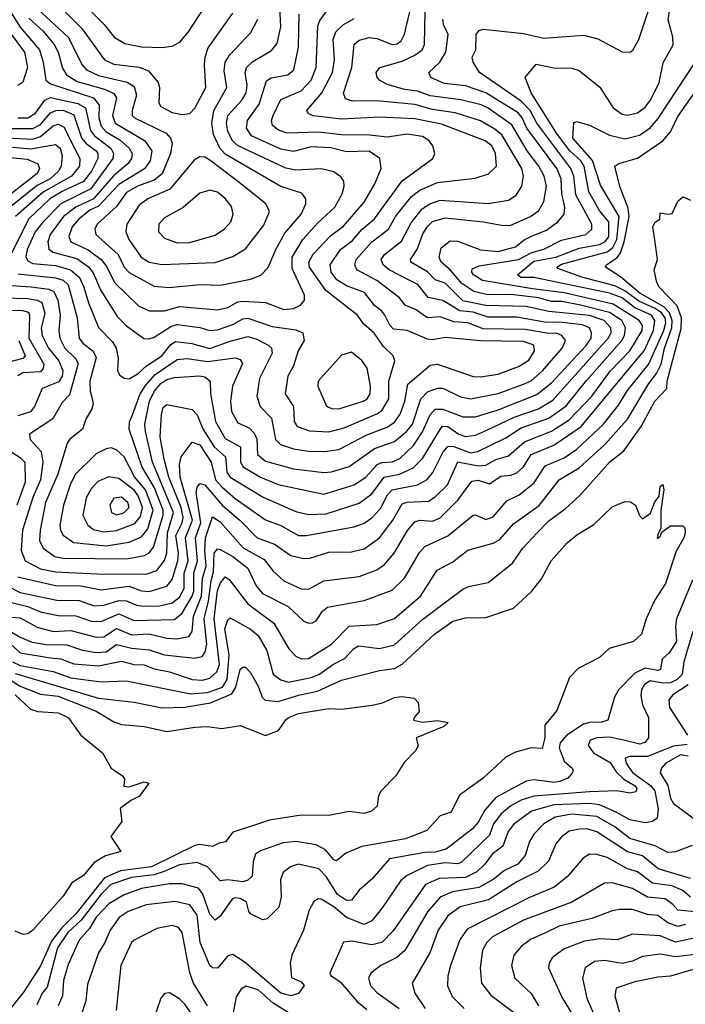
# Model space of a CAD drawing. Extents: x 1308313 to 1441400, y 959662 to 1036319.
# Tile 169 of 256: x 1326953 to 1329584, y 1005801 to 1009694. Entities that reach past the tile are written whole.
import ezdxf

# ---------------------------------------------------------------- set-up
doc = ezdxf.new("R2010")
doc.units = 0

msp = doc.modelspace()

# ---------------------------------------------------------------- linework, layer by layer
at = {"layer": '0CON10XD'}
for points in [[(1327565, 1007322.4), (1327595, 1007347.6), (1327635.2, 1007414.8), (1327640.8, 1007435), (1327641.3, 1007505), (1327655.6, 1007555), (1327647.3, 1007645), (1327669, 1007705), (1327650.5, 1007825), (1327653.8, 1007846.2), (1327665, 1007860.4), (1327685, 1007855.2), (1327755, 1007773), (1327823, 1007715), (1327891.8, 1007645), (1327960.2, 1007620.2), (1328025, 1007575.7), (1328075, 1007563), (1328100, 1007565), (1328175, 1007589), (1328265, 1007590.5), (1328315, 1007601.9), (1328375, 1007645.3), (1328427.9, 1007715), (1328465, 1007779.6), (1328485, 1007786), (1328569.5, 1007790.5), (1328595, 1007807.4), (1328643.4, 1007855), (1328685, 1007946.1), (1328765, 1007930.2), (1328795, 1007933), (1328835.4, 1007954.6), (1328885, 1007969), (1328947.9, 1008025), (1329055, 1008066.3), (1329125, 1008111.5), (1329214.1, 1008205), (1329288.3, 1008305), (1329364.5, 1008385), (1329413.2, 1008465), (1329414.3, 1008485), (1329401.3, 1008505), (1329299.2, 1008569.2), (1329105, 1008613.4), (1328979.9, 1008629.9), (1328781.9, 1008661.9), (1328746.8, 1008685), (1328740.3, 1008695), (1328741.2, 1008708.8), (1328769.3, 1008720.7), (1328925, 1008745.4), (1328977, 1008773), (1329025, 1008786), (1329095, 1008822.4), (1329191.5, 1008845), (1329214.1, 1008865), (1329215.2, 1008885), (1329151.5, 1009001.5), (1329143.6, 1009075), (1329131.6, 1009105), (1328997.7, 1009285), (1328971.5, 1009335), (1328935, 1009371), (1328771.2, 1009485), (1328745.5, 1009525), (1328742.1, 1009545), (1328756.1, 1009575), (1328757.3, 1009635), (1328769, 1009651), (1328785, 1009656.5), (1328945, 1009639.3), (1329025, 1009621.1), (1329182.6, 1009632.6), (1329238.5, 1009618.5), (1329335, 1009566.9), (1329364.4, 1009565.6), (1329377.2, 1009572.8), (1329400.5, 1009615), (1329500.8, 1009915)], [(1326945, 1007490.7), (1327095, 1007456.6), (1327195, 1007454.9), (1327275, 1007439.4), (1327385, 1007454.1), (1327435, 1007436.2), (1327465, 1007433.4), (1327535, 1007454), (1327555, 1007480), (1327577.6, 1007555), (1327580, 1007585), (1327570.6, 1007655), (1327595.7, 1007705), (1327599.7, 1007725), (1327591.4, 1007765), (1327542.8, 1007885), (1327523.9, 1007956.1), (1327507.9, 1008045), (1327512.8, 1008132.8), (1327520, 1008160), (1327535, 1008172.9), (1327635, 1008152.3), (1327655, 1008131.5), (1327676.7, 1008076.7), (1327721.8, 1008005), (1327766.3, 1007965), (1327771.5, 1007905), (1327785, 1007885.6), (1327915, 1007806.4), (1328045, 1007749.5), (1328095, 1007737.5), (1328165, 1007740.6), (1328295, 1007782.1), (1328345, 1007819.8), (1328394.3, 1007885), (1328453.7, 1007896.3), (1328508.4, 1007921.6), (1328545, 1007958.9), (1328622.8, 1008087.2), (1328645, 1008085.1), (1328688.4, 1008055), (1328715, 1008045.9), (1328755, 1008051.1), (1328802, 1008072), (1328907.6, 1008122.4), (1329004.1, 1008155), (1329060.5, 1008189.5), (1329278.9, 1008435), (1329290.7, 1008455), (1329290.4, 1008475), (1329263.7, 1008505), (1329206, 1008524), (1329045, 1008540.4), (1328955, 1008560.2), (1328795, 1008563.4), (1328705, 1008582.3), (1328635, 1008652.2), (1328595, 1008664.8), (1328565, 1008696.8), (1328499.2, 1008735), (1328497.8, 1008745), (1328525, 1008787.7), (1328545.4, 1008844.6), (1328563.5, 1008875), (1328584.9, 1008895.1), (1328635, 1008910.4), (1328785.7, 1008894.3), (1328865, 1008879.6), (1328895, 1008881.6), (1328972.5, 1008915), (1329005, 1008938.7), (1329024.8, 1008975.2), (1329034.8, 1009035), (1329026.3, 1009075), (1329005.2, 1009115), (1328959.2, 1009175), (1328897.8, 1009277.8), (1328805, 1009343.4), (1328776.7, 1009356.7), (1328696.4, 1009376.4), (1328575, 1009393), (1328525, 1009410.6), (1328475, 1009417.9), (1328405, 1009437.1), (1328375.6, 1009455), (1328365.4, 1009465.4), (1328362.5, 1009485), (1328376.1, 1009503.9), (1328465, 1009529.7), (1328515, 1009553.5), (1328543.5, 1009575), (1328552.6, 1009595), (1328557.1, 1009792.9)], [(1327188.8, 1009775), (1327286.5, 1009675), (1327326.9, 1009625), (1327369, 1009599), (1327435, 1009585.7), (1327515, 1009584.1)], [(1326881.8, 1008645), (1326998, 1008638), (1327068.2, 1008628.2), (1327088.4, 1008618.4), (1327103.6, 1008585), (1327112.7, 1008525), (1327107, 1008465), (1327111.4, 1008435), (1327131.2, 1008395), (1327173.7, 1008353.7), (1327183.5, 1008335), (1327149.6, 1008210.4), (1327120.2, 1008179.8), (1327084.1, 1008115.9), (1326991.1, 1008055), (1326994, 1008034), (1327037.2, 1007987.2), (1327044.5, 1007945), (1327035.5, 1007875), (1327005.4, 1007805), (1326963.9, 1007675), (1326958.7, 1007595), (1326974.9, 1007554.9), (1327035, 1007522.4), (1327095, 1007511.4), (1327285, 1007502.2), (1327457, 1007503), (1327495, 1007515.7), (1327525, 1007556.1), (1327534.2, 1007585.8), (1327536.9, 1007665), (1327561, 1007745), (1327477.7, 1007945), (1327450, 1008065), (1327448, 1008095), (1327466.6, 1008185), (1327485, 1008223.9), (1327511.2, 1008255), (1327535, 1008271.2), (1327565, 1008278.9), (1327665, 1008286), (1327685, 1008282.2), (1327706, 1008265), (1327706.7, 1008215), (1327727.2, 1008105), (1327765, 1008038.1), (1327825.1, 1008005.1), (1327825.2, 1007945), (1327836.4, 1007926.4), (1327905, 1007884.5), (1327975, 1007856.3), (1328155, 1007817.3), (1328275, 1007854.4), (1328321.4, 1007885), (1328365.9, 1007935), (1328385, 1007942.9), (1328425, 1007945.9), (1328455, 1007959.4), (1328510.2, 1008009.8), (1328545.7, 1008064.3), (1328575, 1008131.2), (1328595, 1008154.3), (1328625, 1008154.4), (1328705, 1008124.1), (1328755, 1008123), (1328845, 1008150.9), (1328997.8, 1008212.2), (1329055, 1008257.6), (1329192.3, 1008405), (1329212, 1008435), (1329213.3, 1008455), (1329205.9, 1008475.9), (1329177.6, 1008487.6), (1329085, 1008498.2), (1329035, 1008496.2), (1328918.1, 1008518.1), (1328805, 1008517.5), (1328745, 1008537.6), (1328692.2, 1008542.2), (1328625, 1008583.1), (1328567.1, 1008595), (1328526.5, 1008646.5), (1328487, 1008667), (1328413.6, 1008705), (1328390, 1008725), (1328381.6, 1008745), (1328395.1, 1008764.9), (1328461.6, 1008818.4), (1328499.8, 1008890.2), (1328543.8, 1008946.2), (1328574.1, 1008965.9), (1328615, 1008980.5), (1328805, 1008967.4), (1328885, 1008980.6), (1328915, 1009000.4), (1328938.2, 1009035), (1328944.3, 1009075), (1328937.7, 1009105), (1328858.2, 1009238.2), (1328831.4, 1009261.4), (1328775, 1009293.9), (1328675, 1009325.4), (1328585, 1009338.8), (1328515, 1009357.8), (1328365, 1009373.3), (1328269, 1009371), (1328240.2, 1009380.2), (1328233.2, 1009403.2), (1328265.9, 1009505), (1328275.3, 1009595), (1328295, 1009612.8), (1328335, 1009622.5), (1328365, 1009619.5), (1328425, 1009595.3), (1328445, 1009598.7), (1328460.4, 1009609.6), (1328474.1, 1009635.9), (1328494.8, 1009725)], [(1326905, 1007333.2), (1326955, 1007329.2), (1327022.4, 1007292.4), (1327085, 1007274.8), (1327155, 1007279), (1327255, 1007252.1), (1327285, 1007254.2), (1327335, 1007286.4), (1327395, 1007262.2), (1327465, 1007266.3), (1327535, 1007248.8), (1327574.1, 1007245.9), (1327621.2, 1007255), (1327635, 1007274.4), (1327640.4, 1007335), (1327672, 1007415), (1327675.3, 1007485), (1327689.4, 1007535), (1327684.6, 1007595), (1327688, 1007645), (1327715, 1007728.8), (1327745, 1007708.6), (1327835.8, 1007605.8), (1327919.7, 1007559.7), (1327955, 1007513.2), (1327997.3, 1007475), (1328065, 1007444.3), (1328095, 1007442.5), (1328155, 1007474.7), (1328295, 1007492.3), (1328365, 1007518.6), (1328395, 1007539.3), (1328433.8, 1007585), (1328486.1, 1007673.9), (1328515, 1007709.1), (1328534.3, 1007715.7), (1328585, 1007711), (1328615, 1007723.8), (1328685, 1007794.7), (1328740.8, 1007869.2), (1328765, 1007873.2), (1328810.6, 1007859.4), (1328855, 1007889.1), (1328895, 1007892.6), (1328917.8, 1007902.2), (1328944.6, 1007925.4), (1328975.3, 1007975), (1329065, 1008011.3), (1329172.7, 1008085), (1329391.6, 1008348.4), (1329421.2, 1008385), (1329458.7, 1008465), (1329463.6, 1008505), (1329450.7, 1008525), (1329385, 1008554.5), (1329335, 1008593.9), (1329285, 1008612.4), (1328985, 1008674.1), (1328934.2, 1008674.2), (1328921.3, 1008685), (1328985, 1008738.3), (1329072.4, 1008755), (1329165, 1008790.6), (1329245, 1008804.5), (1329266.1, 1008815), (1329281.2, 1008835), (1329282, 1008895), (1329246.5, 1008936.5), (1329202.6, 1009012.6), (1329184, 1009115), (1329171, 1009135), (1329128, 1009175), (1329075, 1009244.8), (1328974.3, 1009405), (1328950.8, 1009465), (1328995, 1009517.8), (1329065, 1009503.6), (1329135, 1009502.5), (1329165, 1009492.9), (1329246.8, 1009426.8), (1329299.1, 1009345), (1329335, 1009320.4), (1329356.2, 1009316.2), (1329395, 1009325.3), (1329425, 1009347.6), (1329446.9, 1009375), (1329480.5, 1009445), (1329496.6, 1009523.4), (1329535.8, 1009594.2), (1329534.2, 1009625), (1329517, 1009693), (1329522.5, 1009735)], [(1326915.9, 1009725), (1326955, 1009664.4), (1327031.5, 1009575), (1327046.1, 1009525), (1327056.6, 1009455), (1327075, 1009440.6), (1327245, 1009385.1), (1327267.3, 1009355), (1327265.1, 1009305), (1327275, 1009273), (1327295, 1009249.6), (1327348.9, 1009218.9), (1327386, 1009185), (1327397, 1009165), (1327394.4, 1009145), (1327381.3, 1009125), (1327323.3, 1009076.7), (1327245, 1008986), (1327175, 1008952.9), (1327126.3, 1008915), (1327073.8, 1008845), (1327063.5, 1008815), (1327067.4, 1008787.4), (1327084.4, 1008774.4), (1327178.9, 1008748.9), (1327225, 1008716.6), (1327242.8, 1008692.8), (1327273.2, 1008623.2), (1327339.5, 1008519.5), (1327375, 1008483.7), (1327443.9, 1008433.9), (1327465, 1008431.8), (1327485, 1008438.4), (1327549.7, 1008480.3), (1327575, 1008489), (1327665, 1008477), (1327705, 1008464.4), (1327735, 1008467.3), (1327795, 1008488.2), (1327835, 1008511.3), (1327855, 1008513.4), (1327950.7, 1008480.7), (1328045, 1008467.5), (1328072.2, 1008455), (1328076.9, 1008425), (1328053.8, 1008385), (1328035.3, 1008325), (1328012.2, 1008285), (1328002, 1008215), (1328034.7, 1008165), (1328038.4, 1008105), (1328049.6, 1008085), (1328098.3, 1008068.3), (1328175, 1008063.7)], [(1327025, 1009735.6), (1327144, 1009625), (1327200, 1009515), (1327216.4, 1009495), (1327265, 1009472.4), (1327377.2, 1009447.2), (1327405, 1009429.3), (1327415.2, 1009395), (1327397.1, 1009335), (1327397.1, 1009315), (1327406.2, 1009305), (1327531.5, 1009245), (1327549.4, 1009225), (1327556, 1009206), (1327549.6, 1009165), (1327515.6, 1009084.4), (1327485, 1009059.4), (1327418, 1009035), (1327375, 1009010.8), (1327335.1, 1008954.9), (1327259.2, 1008885), (1327250.3, 1008865), (1327253.7, 1008845), (1327341.7, 1008765), (1327365.7, 1008715), (1327385, 1008693.5), (1327485, 1008640.7), (1327545, 1008634.8)], [(1327133.3, 1009723.3), (1327198.7, 1009658.7), (1327288.7, 1009535), (1327325, 1009517.6), (1327425, 1009506.4), (1327461.7, 1009491.7), (1327500.3, 1009445), (1327505.3, 1009425), (1327503.4, 1009365), (1327510.9, 1009350.9), (1327555, 1009326.4), (1327595, 1009319.1)], [(1327465, 1008542.1), (1327525, 1008543), (1327585, 1008560), (1327735, 1008547), (1327775, 1008556.1), (1327815, 1008577.8), (1327835, 1008581), (1327925, 1008575.7), (1327997.3, 1008547.3), (1328035, 1008551.8), (1328063.3, 1008565), (1328078.5, 1008585), (1328078.4, 1008605), (1328030.1, 1008710.1), (1328029.5, 1008755), (1328072, 1008825), (1328130.4, 1008889.6), (1328198.1, 1008951.9), (1328227.1, 1009005), (1328235.4, 1009035), (1328233.6, 1009055), (1328222, 1009072), (1328195, 1009091.8), (1328144.3, 1009104.3), (1328045, 1009099.2), (1328005, 1009106), (1327816.9, 1009195), (1327794.4, 1009215), (1327775, 1009253.5), (1327770.7, 1009285), (1327775.6, 1009315), (1327830.7, 1009375), (1327847.9, 1009405), (1327852.4, 1009435), (1327843.9, 1009485), (1327849.7, 1009505), (1327875, 1009528.8), (1327948.4, 1009571.6), (1327970.7, 1009599.3), (1327984.8, 1009665), (1327980.8, 1009745)], [(1327515, 1009584.1), (1327555, 1009589.2), (1327585.5, 1009605), (1327620, 1009645), (1327684.1, 1009745)], [(1328157.2, 1007987.2), (1328215, 1007994.8), (1328325, 1008051.8), (1328405, 1008082.1), (1328435, 1008102), (1328456.5, 1008133.5), (1328475.7, 1008185), (1328487, 1008253), (1328575, 1008327.5), (1328605, 1008331.2), (1328745, 1008283.2), (1328775, 1008281.1), (1328845, 1008292.7), (1328925, 1008322.5), (1328965, 1008348.2), (1328987.6, 1008385), (1328985, 1008406.8), (1328945, 1008421.8), (1328774, 1008424), (1328635, 1008436.7), (1328585, 1008427.8), (1328565, 1008430.3), (1328485, 1008465.2), (1328430.6, 1008470.6), (1328415.7, 1008485.7), (1328396.1, 1008525), (1328385, 1008541.1), (1328355, 1008563.1), (1328316, 1008615), (1328245, 1008642), (1328206.8, 1008665), (1328184.4, 1008695), (1328180, 1008725), (1328221.4, 1008785), (1328268.7, 1008821.3), (1328305.8, 1008864.2), (1328355, 1008905.7), (1328465, 1009057.1), (1328586.5, 1009145), (1328594.6, 1009165), (1328586.2, 1009195), (1328571.5, 1009215), (1328545, 1009231.8), (1328485, 1009241.1), (1328405, 1009228.7), (1328325, 1009238.8), (1328235, 1009236.7), (1328135, 1009249.3), (1328010, 1009245), (1327976.3, 1009256.3), (1327952.2, 1009275), (1327948.9, 1009295), (1327955.5, 1009314.5), (1327985, 1009378.4), (1328065, 1009412.5), (1328105.2, 1009455), (1328124.4, 1009505), (1328131.3, 1009668.7), (1328139.4, 1009690.6), (1328164.7, 1009725)], [(1326845, 1007484.1), (1326955, 1007429.4), (1327099.4, 1007399.4), (1327187.9, 1007397.9), (1327247.1, 1007377.1), (1327285, 1007379.4), (1327345, 1007398.1), (1327375, 1007395.7), (1327415, 1007379.7), (1327445, 1007375.2), (1327505, 1007377), (1327555, 1007388.3), (1327585, 1007410.7), (1327603.5, 1007445), (1327602.7, 1007505), (1327618.5, 1007555), (1327608, 1007645), (1327636.3, 1007715), (1327587.7, 1007885), (1327584.2, 1007935), (1327591.8, 1007965), (1327635, 1008023.1), (1327665, 1008013), (1327710, 1007945), (1327727, 1007875), (1327753, 1007845), (1327805, 1007800.6), (1327925, 1007716.6), (1327985, 1007694.4), (1328054.8, 1007654.8), (1328085, 1007654), (1328275, 1007689), (1328315, 1007703.4), (1328345, 1007724.8), (1328379.4, 1007760.6), (1328407, 1007815), (1328425, 1007834.4), (1328524.8, 1007855.2), (1328564.3, 1007875.7), (1328586.5, 1007903.5), (1328627.2, 1007985), (1328645, 1008006.3), (1328665, 1008008.2), (1328735, 1007981.9), (1328763.6, 1007986.4), (1328875, 1008040.5), (1328935, 1008080.6), (1329045, 1008118.2), (1329113.2, 1008166.8), (1329195, 1008269.2), (1329333, 1008425), (1329343.3, 1008445), (1329347.6, 1008475), (1329332.6, 1008505), (1329285, 1008535.9), (1329165, 1008566.9), (1329095, 1008579.7), (1329055, 1008579.6), (1329005, 1008594.5), (1328895, 1008606.9), (1328805, 1008606.5), (1328748.6, 1008618.6), (1328700.3, 1008650.3), (1328655.1, 1008705.1), (1328618.6, 1008735), (1328610.9, 1008755), (1328618.4, 1008791.6), (1328655, 1008819.5), (1328685, 1008817.5), (1328775, 1008783.2), (1328845, 1008777.6), (1328912.7, 1008795), (1328946.7, 1008823.3), (1328973.7, 1008836.3), (1329035, 1008861.5), (1329080.3, 1008895), (1329105.3, 1008925), (1329107.4, 1008952.6), (1329095.7, 1009005), (1329093.8, 1009065), (1329076.3, 1009105), (1328957.7, 1009265), (1328939.7, 1009305), (1328923.5, 1009325), (1328795, 1009404.9), (1328715, 1009431.5), (1328631.5, 1009441.5), (1328578.2, 1009465), (1328570, 1009485), (1328613.8, 1009526.2), (1328636.8, 1009565), (1328646.5, 1009635), (1328628.1, 1009675), (1328625.9, 1009695)], [(1326945, 1008689.4), (1327095, 1008673.7), (1327125, 1008663.9), (1327143.8, 1008645), (1327179.4, 1008515), (1327188.2, 1008435), (1327202.4, 1008415), (1327242.8, 1008382.8), (1327255, 1008358), (1327230.4, 1008265), (1327231.2, 1008225), (1327238.6, 1008201.4), (1327243.4, 1008175), (1327238.5, 1008155), (1327214.6, 1008115), (1327201.1, 1008075), (1327151.2, 1008035), (1327140.4, 1008019.6), (1327103.1, 1007896.9), (1327054.8, 1007785), (1327033.2, 1007675), (1327031.6, 1007635), (1327045.3, 1007605), (1327091.1, 1007571.1), (1327125, 1007564.3), (1327375, 1007562.3), (1327446.4, 1007575), (1327465, 1007586.2), (1327481.4, 1007608.6), (1327519.6, 1007735), (1327520.5, 1007755), (1327484.2, 1007845), (1327437.3, 1007925), (1327385.9, 1008075), (1327386.4, 1008103.6), (1327398.8, 1008131.2), (1327428.6, 1008215), (1327451.1, 1008248.9), (1327488.9, 1008291.1), (1327575, 1008349.8), (1327615, 1008354.8), (1327695, 1008341.9), (1327805, 1008357.3), (1327825, 1008350), (1327833.2, 1008335), (1327794.3, 1008245), (1327786.5, 1008185), (1327790.2, 1008145), (1327815, 1008099.6), (1327859.7, 1008079.7), (1327879.4, 1008059.4), (1327890.2, 1008035), (1327893.5, 1007975), (1327925, 1007949), (1328035, 1007918), (1328155, 1007903.1), (1328185, 1007906), (1328255, 1007927.8), (1328355, 1007998.5), (1328435, 1008026), (1328483.1, 1008066.9), (1328505.7, 1008095), (1328538.3, 1008195), (1328565, 1008222.4), (1328605, 1008236.7), (1328625, 1008237.2), (1328695, 1008202), (1328735, 1008194.8), (1328844.4, 1008215.6), (1328945, 1008252.1), (1328975, 1008266.3), (1329020, 1008305), (1329097.5, 1008395), (1329110.8, 1008425), (1329096.4, 1008445), (1329075, 1008453.7), (1329045, 1008453.1), (1328950.9, 1008469.1), (1328785, 1008471.8), (1328725, 1008494.8), (1328669.7, 1008499.7), (1328615, 1008518.8), (1328565, 1008514.4), (1328518.1, 1008548.1), (1328477.3, 1008565), (1328453.8, 1008593.8), (1328365, 1008663.1), (1328285.9, 1008705), (1328277.9, 1008725), (1328282.9, 1008745), (1328344.8, 1008815), (1328410.2, 1008865), (1328439, 1008915), (1328502.3, 1008995), (1328535, 1009019), (1328605, 1009050), (1328752.9, 1009067.1), (1328806.2, 1009083.8), (1328837.7, 1009115), (1328834.3, 1009165), (1328818.8, 1009195), (1328793.1, 1009215), (1328620.9, 1009280.9), (1328515, 1009301.2), (1328375, 1009307.7), (1328225, 1009300.3), (1328113.5, 1009313.5), (1328092.6, 1009322.6), (1328088.5, 1009335), (1328146.7, 1009405), (1328189.7, 1009485), (1328197.8, 1009535), (1328192.2, 1009615), (1328202, 1009645), (1328232.9, 1009675), (1328275, 1009697.6)], [(1326989.3, 1009699.3), (1327045, 1009647.5), (1327089.4, 1009595), (1327105.2, 1009565), (1327121.9, 1009501.9), (1327137.6, 1009475), (1327179.4, 1009449.4), (1327288.3, 1009418.3), (1327325, 1009401.8), (1327335.9, 1009385), (1327320.2, 1009315), (1327330, 1009285), (1327445.6, 1009215.6), (1327475.6, 1009175), (1327468.8, 1009135), (1327446.5, 1009103.5), (1327345, 1009042.2), (1327265, 1008956.9), (1327230.7, 1008940.7), (1327186.3, 1008905), (1327160.9, 1008875), (1327147, 1008837), (1327155, 1008815.4), (1327224.1, 1008784.1), (1327274.3, 1008745), (1327297.1, 1008717.1), (1327328.1, 1008655), (1327422.8, 1008562.8), (1327465, 1008542.1)], [(1327545, 1008634.8), (1327665, 1008647), (1327746, 1008644), (1327865, 1008667.9), (1327906.1, 1008683.9), (1327935, 1008714.4), (1327964.9, 1008785.1), (1328000.9, 1008849.1), (1328065.2, 1008925), (1328084, 1008965), (1328084.6, 1008985), (1328067.8, 1009007.8), (1327985, 1009034.3), (1327765, 1009161.6), (1327744.5, 1009185), (1327719.3, 1009239.3), (1327711.8, 1009285), (1327719.7, 1009335), (1327771.4, 1009425), (1327761.7, 1009491.7), (1327765.7, 1009525), (1327783.2, 1009555), (1327866.9, 1009643.1), (1327894.3, 1009695)], [(1327595, 1009319.1), (1327625, 1009322.9), (1327645, 1009343.5), (1327688.8, 1009425), (1327683, 1009515), (1327685.7, 1009545), (1327698.3, 1009581.7), (1327795, 1009719.5)], [(1328175, 1008063.7), (1328235, 1008080), (1328365, 1008134.8), (1328385, 1008148.4), (1328412.3, 1008195), (1328412.3, 1008265), (1328435.3, 1008345), (1328429.1, 1008365), (1328391.1, 1008401.1), (1328353.8, 1008453.8), (1328311.5, 1008491.5), (1328287.8, 1008525), (1328163.6, 1008623.6), (1328098.8, 1008715), (1328096, 1008735), (1328113, 1008767), (1328181.2, 1008838.8), (1328232.9, 1008877.1), (1328315, 1008971.8), (1328356.8, 1009045), (1328381.6, 1009105), (1328376.9, 1009145), (1328335, 1009173.8), (1328245, 1009171.1), (1328183, 1009187), (1328105, 1009191.2), (1328035, 1009172.7), (1327985, 1009182), (1327868.6, 1009235), (1327849.8, 1009265), (1327853.9, 1009295), (1327899.9, 1009360.1), (1327928.2, 1009451.8), (1327946.6, 1009463.4), (1328012.9, 1009475), (1328037.1, 1009495), (1328055.5, 1009585), (1328057.7, 1009715)], [(1326915, 1009641.9), (1326971.2, 1009565), (1326983.6, 1009505), (1326965, 1009446.5), (1326945, 1009433.7)], [(1326895, 1007287.7), (1326955, 1007252.3), (1327002.5, 1007232.5), (1327065, 1007222.1), (1327135, 1007223.2), (1327201.1, 1007201.1), (1327255, 1007192.2), (1327294.6, 1007195), (1327335, 1007223.9), (1327395, 1007208.7), (1327465, 1007202.3), (1327525, 1007183.3), (1327645, 1007169), (1327673.6, 1007176.4), (1327685.7, 1007194.3), (1327692.4, 1007225), (1327681.6, 1007325), (1327699.2, 1007395), (1327710.2, 1007475), (1327719.2, 1007510.8), (1327721.5, 1007585), (1327735, 1007602.4), (1327745, 1007599.2), (1327795, 1007571.4), (1327855.1, 1007525.1), (1327888.2, 1007455), (1327913.3, 1007425), (1328013.8, 1007373.8), (1328075.9, 1007315.9), (1328095, 1007307.9), (1328110.8, 1007309.2), (1328125, 1007316.9), (1328149.3, 1007355), (1328169.2, 1007370.8), (1328315, 1007397.6), (1328425, 1007438.2), (1328474.1, 1007485.9), (1328533, 1007587), (1328555, 1007610.7), (1328645, 1007653.3), (1328745, 1007735.3), (1328755, 1007736.1), (1328795, 1007717.5), (1328825, 1007728.1), (1328878.3, 1007791.7), (1328927.1, 1007815), (1328987.1, 1007862.9), (1329029.5, 1007930.5), (1329105, 1007961.7), (1329155, 1007996.1), (1329261, 1008095), (1329319.7, 1008170.3), (1329354, 1008226), (1329439, 1008331), (1329499.7, 1008465), (1329507, 1008495), (1329504, 1008515), (1329490, 1008535), (1329465, 1008552.4), (1329400.8, 1008580.8), (1329345, 1008622.1), (1329305, 1008641.2), (1329175, 1008675.1), (1329079.7, 1008709.7), (1329076.2, 1008715), (1329095, 1008727.3), (1329275, 1008775.7), (1329297.4, 1008792.6), (1329313.2, 1008825), (1329322.4, 1008915), (1329249.2, 1009039.2), (1329216.8, 1009136.8), (1329140, 1009225), (1329143.5, 1009286.5), (1329155, 1009290.6), (1329205, 1009276.4), (1329285, 1009237.4), (1329345, 1009223), (1329402.6, 1009237.4), (1329445, 1009265.7), (1329477, 1009303), (1329629.1, 1009535)], [(1326855, 1007283.1), (1326955, 1007190.4), (1327075, 1007170.8), (1327115, 1007167), (1327166.8, 1007146.8), (1327265, 1007139.9), (1327355, 1007157.6), (1327404.1, 1007144.1), (1327445, 1007143.2), (1327485, 1007126.8), (1327545.4, 1007115.4), (1327635, 1007085.9), (1327675, 1007083.1), (1327705, 1007090.7), (1327732.2, 1007115), (1327742.6, 1007145), (1327721.1, 1007325), (1327735, 1007436.8), (1327745, 1007464.8), (1327765, 1007490.5), (1327781.1, 1007481.1), (1327854.3, 1007385), (1327957.7, 1007307.7), (1328016.9, 1007206.9), (1328045, 1007177.1), (1328067.1, 1007167.1), (1328095, 1007168.2), (1328186, 1007225), (1328255, 1007295.6), (1328365, 1007302.7), (1328435, 1007325.9), (1328537.3, 1007415), (1328603.1, 1007516.9), (1328665, 1007550), (1328725, 1007596.2), (1328825, 1007623.8), (1328851, 1007639), (1328905, 1007701.2), (1329006.3, 1007773.7), (1329085.8, 1007875), (1329165, 1007921.9), (1329266.1, 1008013.9), (1329355, 1008114.7), (1329440.6, 1008255), (1329470.9, 1008295), (1329488.2, 1008331.8), (1329502.4, 1008395), (1329531, 1008475), (1329532, 1008505), (1329522, 1008535), (1329499, 1008559), (1329405, 1008611.8), (1329327.6, 1008677.6), (1329268.5, 1008715), (1329272.5, 1008725), (1329315, 1008753.7), (1329327.8, 1008772.2), (1329343.1, 1008815), (1329362.5, 1008915), (1329358.2, 1008948.2), (1329325, 1009034.2), (1329305.5, 1009114.5), (1329321.2, 1009125), (1329395, 1009146.5), (1329495.9, 1009215), (1329525, 1009249.6), (1329555, 1009310.4), (1329700.6, 1009519.4)], [(1326945, 1009305.1), (1326985, 1009305.6), (1327015, 1009323.5), (1327052.2, 1009375), (1327075, 1009385.6), (1327182.4, 1009362.4), (1327213.6, 1009345), (1327232.1, 1009255), (1327248.7, 1009235), (1327313.1, 1009185), (1327323.9, 1009165), (1327321, 1009145), (1327233.9, 1009025), (1327115.6, 1008965), (1327045.2, 1008895), (1327014.3, 1008855), (1326982.2, 1008785), (1326976.8, 1008756.8), (1326985, 1008740.6), (1327005, 1008729.7), (1327095, 1008722.4), (1327153.6, 1008705), (1327189.7, 1008675), (1327206.6, 1008636.6), (1327224.4, 1008574.4), (1327265, 1008477.3), (1327319.8, 1008419.8), (1327334.7, 1008395), (1327342.2, 1008355), (1327339.6, 1008305), (1327348.3, 1008288.3), (1327366.2, 1008276.2), (1327385, 1008273.8), (1327420.7, 1008295), (1327454.1, 1008325), (1327515, 1008364.8), (1327550.7, 1008409.3), (1327569.2, 1008420.8), (1327632.9, 1008412.9), (1327705, 1008394.1), (1327785, 1008423.3), (1327855, 1008441), (1327890.7, 1008430.7), (1327938.2, 1008405), (1327948.2, 1008395), (1327950.5, 1008375), (1327901.2, 1008275), (1327890.8, 1008205), (1327903.4, 1008165), (1327948.8, 1008118.8), (1327964.5, 1008034.5), (1327984.5, 1008014.5), (1328035, 1007997.6), (1328095, 1007987.9), (1328157.2, 1007987.2)], [(1326903.7, 1009263.7), (1327005, 1009263.3), (1327035, 1009278.9), (1327074.7, 1009325.3), (1327095.6, 1009334.4), (1327124.1, 1009335.9), (1327166.8, 1009316.8), (1327196.8, 1009226.8), (1327215, 1009203.5), (1327255.6, 1009175), (1327262.2, 1009165), (1327261.7, 1009145), (1327237.2, 1009095), (1327205, 1009054.3), (1327120.2, 1009015), (1327072.2, 1008985), (1326987, 1008905), (1326908.3, 1008745)], [(1326845, 1009228.7), (1327005, 1009221.8), (1327035, 1009232.2), (1327085, 1009273.4), (1327105, 1009280.3), (1327129.1, 1009269.1), (1327150.8, 1009220.8), (1327190.5, 1009145), (1327189.4, 1009115), (1327157.2, 1009075), (1327045, 1009011.1), (1326936.6, 1008915)], [(1326925, 1009189.3), (1326996.6, 1009183.4), (1327095, 1009200.6), (1327112.3, 1009185), (1327120.7, 1009155), (1327117.1, 1009115), (1327106.3, 1009095), (1327073.2, 1009065), (1327021.8, 1009038.2), (1326905, 1008945.1)], [(1326915, 1009149.1), (1326982, 1009142), (1327024.3, 1009124.3), (1327031.4, 1009105), (1327021.4, 1009085), (1326883, 1008977)], [(1327515, 1008725.6), (1327725, 1008733.9), (1327795, 1008757.1), (1327845, 1008787.7), (1327918.1, 1008881.9), (1327940, 1008935), (1327925.5, 1008965), (1327825.9, 1009045.9), (1327705, 1009138.2), (1327685, 1009149.7), (1327665, 1009151.5), (1327642.1, 1009137.9), (1327546.4, 1009023.6), (1327460, 1008985), (1327425, 1008960.6), (1327375.9, 1008885), (1327372.5, 1008855), (1327384.7, 1008825), (1327432.4, 1008755), (1327464.6, 1008734.6), (1327515, 1008725.6)], [(1326925, 1007155.4), (1326955, 1007140.2), (1327085, 1007116.9), (1327155, 1007091.6), (1327275, 1007076.5), (1327375, 1007079.6), (1327628.6, 1007028.6), (1327695, 1007034.2), (1327755, 1007054.9), (1327773.5, 1007085), (1327781.3, 1007181.3), (1327764.3, 1007285), (1327775, 1007320.6), (1327785, 1007328.5), (1327865, 1007284.7), (1327895, 1007259.1), (1327929.4, 1007199.4), (1327955, 1007106.4), (1327985, 1007083.7), (1328015, 1007074.8), (1328105, 1007093.2), (1328134.9, 1007105.1), (1328193.6, 1007146.4), (1328239.9, 1007170.1), (1328272.9, 1007207.1), (1328292, 1007218), (1328375, 1007207.8), (1328435, 1007222.9), (1328545.9, 1007324.1), (1328705, 1007442.9), (1328726.6, 1007453.4), (1328805, 1007469.2), (1328901.1, 1007545), (1328941.3, 1007605), (1328998, 1007665), (1329045, 1007712.4), (1329109.6, 1007760.4), (1329166.9, 1007813.1), (1329285, 1007943.8), (1329340.5, 1007989.5), (1329409.7, 1008085), (1329464.1, 1008185), (1329511.1, 1008235), (1329512.7, 1008265), (1329567.3, 1008472.7), (1329569.4, 1008515), (1329552.1, 1008562.1), (1329482.7, 1008635), (1329471.1, 1008655), (1329461.4, 1008705), (1329474.4, 1008745), (1329463.2, 1008823.2), (1329456.2, 1008875), (1329465, 1008892.5), (1329483.3, 1008905), (1329485, 1008930), (1329515.8, 1008924.2), (1329532, 1008928), (1329555, 1008976.7), (1329575, 1008993.3), (1329605, 1008980)], [(1327575, 1008811.8), (1327625, 1008813.4), (1327725, 1008841.3), (1327763, 1008867), (1327787.7, 1008895), (1327796.8, 1008925), (1327789.6, 1008955), (1327765, 1008987.1), (1327735, 1009011.8), (1327705, 1009019.6), (1327665, 1009007.7), (1327599, 1008951), (1327525, 1008910.8), (1327503.1, 1008885), (1327500.9, 1008855), (1327525, 1008830.4), (1327575, 1008811.8)], [(1326833.1, 1008595), (1326985, 1008591.6), (1327021.8, 1008585), (1327040.5, 1008575), (1327052.6, 1008532.6), (1327037.2, 1008475), (1327041.2, 1008445), (1327067, 1008395), (1327107.9, 1008345), (1327123.7, 1008305), (1327121.2, 1008285), (1327107.7, 1008262.3), (1327041.3, 1008235), (1327010.9, 1008165), (1326995, 1008143.4), (1326945, 1008128.2)], [(1326790.2, 1008549.8), (1326964.3, 1008544.3), (1326987, 1008537), (1326991.7, 1008525), (1326988.6, 1008435), (1327048.1, 1008331.9), (1327045.7, 1008314.3), (1327035, 1008301.6), (1326965, 1008298.1), (1326945, 1008285.4)], [(1326949.1, 1008425), (1326974.4, 1008365), (1326965.6, 1008354.4), (1326909.7, 1008340.3)], [(1328215, 1008154.8), (1328310.5, 1008185), (1328326.7, 1008195), (1328338.8, 1008215), (1328340.2, 1008245), (1328326, 1008316), (1328305, 1008346.5), (1328265, 1008378.6), (1328225, 1008367.5), (1328132.1, 1008265), (1328130.9, 1008245), (1328166.2, 1008166.2), (1328185.9, 1008155.9), (1328215, 1008154.8)], [(1326869.7, 1008015), (1326955, 1007963.1), (1326972.6, 1007945), (1326974.2, 1007865), (1326942, 1007775)], [(1327295, 1007614.3), (1327385, 1007628), (1327435, 1007648.8), (1327459.1, 1007680.9), (1327480.5, 1007755), (1327450.4, 1007835), (1327406.4, 1007886.4), (1327365.2, 1007965), (1327335, 1007992.5), (1327315, 1008000.4), (1327295, 1007997.5), (1327255, 1007976.9), (1327172.4, 1007895), (1327152.4, 1007855), (1327126.5, 1007775), (1327111.6, 1007695), (1327114.3, 1007675), (1327125, 1007656.2), (1327165, 1007626.9), (1327295, 1007614.3)], [(1326935, 1007108.6), (1327265, 1007012), (1327405, 1006996.1), (1327515, 1006972.7), (1327606.2, 1006976.2), (1327707.2, 1006992.8), (1327791.5, 1007028.5), (1327807.5, 1007055), (1327825, 1007124.4), (1327835, 1007134.5), (1327845, 1007133.5), (1327863.7, 1007113.7), (1327895, 1007059.5), (1327910.9, 1007015), (1327923.4, 1007003.4), (1327975, 1006998.6), (1328060, 1007025), (1328130.7, 1007039.3), (1328225, 1007082.7), (1328375, 1007120.3), (1328435, 1007128.9), (1328465, 1007146.1), (1328592.5, 1007265), (1328665, 1007315.9), (1328715, 1007328.7), (1328795, 1007330), (1328905, 1007366.7), (1328977.9, 1007435), (1329015, 1007482.9), (1329054.5, 1007555), (1329117.5, 1007625), (1329155, 1007656.7), (1329222.6, 1007697.4), (1329295, 1007767.5), (1329345, 1007789.2), (1329367.7, 1007787.7), (1329387.5, 1007775), (1329403.3, 1007733.3), (1329415, 1007720), (1329447.1, 1007742.9), (1329462.2, 1007785), (1329480.5, 1007809.5), (1329485, 1007848.8), (1329495, 1007856), (1329499.1, 1007835), (1329486.9, 1007755), (1329487.5, 1007682.5), (1329475, 1007660), (1329473.3, 1007643.3), (1329485, 1007650), (1329491.7, 1007668.3), (1329525, 1007692.5), (1329575, 1007692.5), (1329582.5, 1007685), (1329583.3, 1007665), (1329578, 1007645), (1329547.5, 1007592.5), (1329506.4, 1007465), (1329462.5, 1007397.5), (1329429.2, 1007325), (1329410.6, 1007265), (1329380, 1007235), (1329282.6, 1007207.4), (1329245, 1007172.5), (1329161.1, 1007128.9), (1329126.3, 1007093.7), (1329076.7, 1006963.3), (1329028.5, 1006905), (1329029.2, 1006855), (1329018, 1006812), (1328975, 1006815.6), (1328912.6, 1006797.4), (1328875, 1006777.8), (1328785.7, 1006695), (1328692.1, 1006627.9), (1328658.7, 1006561.3), (1328615, 1006546.4), (1328561.7, 1006488.3), (1328478, 1006455), (1328305.2, 1006424.8), (1328241.8, 1006398.2), (1328205, 1006368.1), (1328195, 1006372.2), (1328161.3, 1006411.3), (1328125, 1006431.4), (1328045, 1006445.2), (1327995, 1006439), (1327905, 1006408.4), (1327885.4, 1006395), (1327876, 1006365), (1327872.2, 1006307.8), (1327855, 1006291.8), (1327835.2, 1006284.8), (1327775, 1006292.8), (1327745, 1006289.6), (1327695, 1006344.2), (1327655, 1006361.3), (1327585, 1006353.2), (1327524.1, 1006325.9), (1327485, 1006312.5), (1327395, 1006302.4), (1327313.4, 1006275), (1327275, 1006237.2), (1327195.5, 1006134.5), (1327143.6, 1006085), (1327102.6, 1006025), (1327061.6, 1005868.4), (1327041.2, 1005845), (1327021.2, 1005798.8)], [(1327285, 1007669.4), (1327335, 1007674.6), (1327408.5, 1007701.5), (1327429.8, 1007730.2), (1327438.6, 1007765), (1327421.4, 1007811.4), (1327405, 1007834.1), (1327345, 1007880.4), (1327305, 1007886.5), (1327262.3, 1007867.7), (1327235, 1007838.9), (1327215, 1007803.1), (1327202.2, 1007735), (1327222.2, 1007695), (1327245, 1007678.1), (1327285, 1007669.4)], [(1327335, 1007736.3), (1327365, 1007743.6), (1327385.6, 1007765), (1327380.3, 1007785), (1327355, 1007806.1), (1327325, 1007802.3), (1327308.9, 1007775), (1327315.5, 1007745), (1327335, 1007736.3)], [(1329612.1, 1007477.9), (1329549.5, 1007325), (1329544.8, 1007295), (1329548.9, 1007235), (1329519.9, 1007190.1), (1329492.5, 1007165), (1329485.6, 1007124.4), (1329475, 1007121.2), (1329425, 1007129.5), (1329385, 1007109.7), (1329320.4, 1007045), (1329304.7, 1007015), (1329277.8, 1006925), (1329253.5, 1006916.5), (1329205.5, 1006915.5), (1329181.3, 1006908.7), (1329115.7, 1006865), (1329090, 1006835), (1329085.2, 1006815), (1329105, 1006761.8), (1329136.9, 1006735), (1329141.1, 1006725), (1329136.5, 1006715), (1329120, 1006695), (1329087.8, 1006682.2), (1329065, 1006677.7), (1329027, 1006683), (1328985, 1006688), (1328955, 1006684), (1328835, 1006618.9), (1328791.1, 1006568.9), (1328765, 1006520.9), (1328743.2, 1006495), (1328639.3, 1006415), (1328595, 1006402.1), (1328555, 1006401.1), (1328415, 1006376.9), (1328345, 1006295.5), (1328295, 1006252.7), (1328265, 1006213), (1328245, 1006211.9), (1328209.1, 1006235), (1328165, 1006306.5), (1328135, 1006336.8), (1328055, 1006354.7), (1328022.9, 1006345), (1327995, 1006322.9), (1327984.1, 1006295), (1327986, 1006225), (1327977.3, 1006185), (1327930.7, 1006139.3), (1327914.5, 1006135.5), (1327867.7, 1006157.7), (1327858.2, 1006168.2), (1327848.8, 1006205), (1327825, 1006219.1), (1327805, 1006221.8), (1327793.1, 1006216.9), (1327745, 1006149.1), (1327725, 1006134.5), (1327705, 1006157.1), (1327677.2, 1006237.2), (1327660.2, 1006260.2), (1327595, 1006277.6), (1327545, 1006277.9), (1327435, 1006259.7), (1327365.4, 1006234.6), (1327305, 1006199), (1327255, 1006145.7), (1327228.6, 1006101.4), (1327187.8, 1006055), (1327145, 1005958.9), (1327126, 1005895), (1327122.4, 1005835), (1327105.2, 1005795)], [(1326920.3, 1007390.3), (1326985, 1007373.8), (1327035, 1007353.3), (1327105, 1007338), (1327175, 1007336.8), (1327235, 1007315.5), (1327275, 1007314.8), (1327345, 1007344.9), (1327405, 1007318.8), (1327565, 1007322.4)], [(1329614.4, 1007275), (1329578.9, 1007155), (1329571.5, 1007105), (1329552.3, 1007085), (1329525, 1007072.7), (1329495, 1007070.7), (1329445, 1007080), (1329422.2, 1007065), (1329410.4, 1007045), (1329408.5, 1007021.5), (1329414.7, 1006985), (1329438, 1006935), (1329438.8, 1006855), (1329424.2, 1006835.8), (1329405, 1006829.6), (1329339.6, 1006845), (1329285, 1006857.3), (1329235, 1006854.8), (1329208.5, 1006845), (1329199.6, 1006825), (1329221.3, 1006795), (1329286.6, 1006756.6), (1329310.8, 1006720.8), (1329341.6, 1006691.6), (1329386.1, 1006665), (1329392.8, 1006655), (1329388.8, 1006641.2), (1329365, 1006635.3), (1329315, 1006645.3), (1329205, 1006641.1), (1328985, 1006623.5), (1328935, 1006608.8), (1328894.1, 1006585.9), (1328855.8, 1006554.2), (1328826.4, 1006515), (1328809.7, 1006470.3), (1328697.5, 1006362.5), (1328685, 1006357), (1328635, 1006360.7), (1328565, 1006350.4), (1328485, 1006311), (1328459.8, 1006290.2), (1328386.5, 1006183.5), (1328345, 1006131.1), (1328315, 1006117.3), (1328244.3, 1006144.3), (1328195, 1006186), (1328145, 1006216.6), (1328132.3, 1006217.7), (1328115, 1006208.1), (1328097.1, 1006172.9), (1328074.6, 1006095), (1328028.2, 1005995), (1328021.5, 1005965), (1328027.3, 1005907.3), (1328065, 1005890), (1328077.1, 1005875), (1328055, 1005844.5), (1328025, 1005834.3), (1327984.7, 1005845), (1327839.6, 1005969.6), (1327795, 1005997.7), (1327775, 1005992.3), (1327735, 1005944.5), (1327715, 1005945.6), (1327705, 1005954.5), (1327666.5, 1006045), (1327653.8, 1006153.8), (1327625, 1006194.3), (1327567.6, 1006207.6), (1327452.5, 1006195), (1327382.1, 1006167.9), (1327346.7, 1006145), (1327310.2, 1006095), (1327290, 1006045), (1327263.9, 1006005), (1327220.7, 1005879.3), (1327213.8, 1005815), (1327194.7, 1005755)], [(1326890.3, 1007100.3), (1326955, 1007058.3), (1327035, 1007027.4), (1327105, 1007018.9), (1327255, 1006960.2), (1327325, 1006917.6), (1327355, 1006906.8), (1327445, 1006899.1), (1327535, 1006879.3), (1327645, 1006897.1), (1327695, 1006899.4), (1327752.2, 1006892.2), (1327825, 1006902.9), (1327925, 1006864.1), (1327976.6, 1006883.4), (1328004.6, 1006925.4), (1328015, 1006935.2), (1328055, 1006950.8), (1328175, 1006970.4), (1328225, 1006967.8), (1328345.8, 1006984.2), (1328387, 1006993), (1328435, 1007013.8), (1328465, 1007018), (1328511.7, 1007011.7), (1328527.5, 1006995), (1328531.7, 1006958.3), (1328513, 1006937), (1328510, 1006925), (1328545, 1006916), (1328605, 1006923.2), (1328646.7, 1006915), (1328629.9, 1006900.1), (1328520, 1006855), (1328527.5, 1006825), (1328518.8, 1006805), (1328472.9, 1006757.1), (1328440, 1006705), (1328381.4, 1006645), (1328370.8, 1006625), (1328366, 1006585), (1328343.3, 1006565), (1328314.5, 1006555.5), (1328255, 1006563.1), (1328175, 1006548.2), (1328065, 1006549.6), (1327940.5, 1006529.5), (1327849.5, 1006499.5), (1327795, 1006481.8), (1327766.8, 1006443.2), (1327741.5, 1006438.5), (1327715.3, 1006424.7), (1327665, 1006432.7), (1327645, 1006429.6), (1327474.1, 1006345), (1327351.2, 1006328.8), (1327288.4, 1006301.6), (1327175, 1006159.1), (1327118.1, 1006101.9), (1327078.6, 1006051.4), (1327035, 1005953.3), (1326969.1, 1005850.9), (1326875.4, 1005734.6)], [(1329595, 1007064.5), (1329534.7, 1007025), (1329518.6, 1007005), (1329521.2, 1006975), (1329592.3, 1006865)], [(1326935.2, 1007025), (1326995, 1006968.6), (1327025, 1006959.4), (1327105, 1006952.9), (1327143.9, 1006935), (1327194.4, 1006865), (1327280, 1006795), (1327314.6, 1006734.6), (1327358.8, 1006705), (1327367, 1006693), (1327363.9, 1006663.9), (1327385, 1006661.2), (1327445, 1006680.8), (1327463.3, 1006675), (1327426.2, 1006623.8), (1327392.7, 1006607.3), (1327350, 1006575), (1327356.4, 1006523.6), (1327312.5, 1006465), (1327352.5, 1006405), (1327291.5, 1006388.5), (1327247.7, 1006362.3), (1327205, 1006310.4), (1327159.1, 1006280.9), (1327125, 1006228.8), (1327005, 1006093.8), (1326985, 1006080), (1326967, 1006077), (1326935, 1006090)], [(1329591.8, 1006828.2), (1329537.8, 1006822.2), (1329435, 1006780.9), (1329365, 1006780.9), (1329346.2, 1006773.8), (1329349.8, 1006755), (1329375, 1006717.5), (1329446, 1006666), (1329463.1, 1006645), (1329477, 1006573), (1329472.7, 1006537.3), (1329455, 1006523.4), (1329425, 1006518.2), (1329365, 1006531), (1329310.2, 1006560.2), (1329245, 1006589.8), (1329205, 1006595.5), (1329065, 1006590), (1328976, 1006565), (1328905, 1006512.5), (1328883.6, 1006485), (1328863.4, 1006426.6), (1328820, 1006395), (1328791, 1006355), (1328759.7, 1006325), (1328715, 1006302.8), (1328611.3, 1006298.7), (1328557.5, 1006275), (1328428.6, 1006091.4), (1328384.5, 1006045.5), (1328345, 1006036), (1328265, 1006050.8), (1328233, 1006047), (1328178.8, 1005925), (1328182.7, 1005915), (1328220, 1005890), (1328285, 1005813.2), (1328325, 1005781.1)], [(1329595, 1006782), (1329565, 1006787.7), (1329506.9, 1006755), (1329490, 1006735), (1329484.2, 1006715.8), (1329515, 1006666.5), (1329525, 1006615.6), (1329537, 1006595), (1329658.9, 1006505)], [(1329611.2, 1006428.8), (1329545, 1006404.1), (1329515, 1006401.4), (1329465, 1006427.4), (1329365, 1006456.1), (1329305, 1006502.7), (1329235, 1006543.8), (1329135, 1006552.8), (1329069.4, 1006540.6), (1329025.5, 1006514.5), (1328985, 1006474), (1328967.7, 1006445), (1328951.1, 1006388.9), (1328922.4, 1006355), (1328869.8, 1006330.2), (1328824.2, 1006295), (1328767.3, 1006262.7), (1328664.2, 1006245.8), (1328614.6, 1006225.4), (1328565, 1006167.2), (1328475.4, 1006014.6), (1328443.9, 1005986.1), (1328381.1, 1005955), (1328340.5, 1005925), (1328331.2, 1005905), (1328340, 1005875), (1328365, 1005848.1), (1328452.5, 1005785)], [(1329605, 1006298.9), (1329477.2, 1006337.2), (1329415, 1006387.9), (1329355, 1006404.6), (1329235, 1006483.3), (1329195, 1006494.4), (1329166.1, 1006493.9), (1329125, 1006485.8), (1329095, 1006463.9), (1329072.2, 1006435), (1329042.7, 1006367.3), (1329003, 1006327), (1328917.5, 1006285), (1328806.3, 1006213.7), (1328693.9, 1006186.1), (1328645, 1006151.6), (1328607.7, 1006095), (1328574.8, 1006005.2), (1328504.6, 1005885), (1328514.7, 1005845), (1328555.8, 1005785)], [(1329605, 1006225.2), (1329575, 1006250.6), (1329530.9, 1006269.1), (1329455, 1006280.3), (1329395, 1006325.6), (1329355, 1006337), (1329275, 1006382), (1329235, 1006393.4), (1329205, 1006394.7), (1329180.5, 1006379.5), (1329117.5, 1006305), (1329065.4, 1006265), (1328965, 1006221.9), (1328721.5, 1006098.5), (1328693.4, 1006056.6), (1328656.5, 1005955), (1328645.9, 1005914.1), (1328644.7, 1005874.7), (1328662, 1005832), (1328710, 1005785)], [(1329638, 1006165), (1329555, 1006173.4), (1329535, 1006195.8), (1329505, 1006217.7), (1329435, 1006224.5), (1329375, 1006258.8), (1329295, 1006281.1), (1329265, 1006280.6), (1329135, 1006205.2), (1328945, 1006134.4), (1328822.6, 1006067.4), (1328798.9, 1006045), (1328782, 1006015), (1328773.6, 1005945), (1328778, 1005885), (1328815, 1005837.5), (1328905, 1005770)], [(1329585, 1006116.3), (1329555, 1006108.6), (1329515, 1006123.3), (1329475, 1006152.6), (1329435, 1006156.9), (1329375, 1006176.1), (1329324.3, 1006175.7), (1329295, 1006170.7), (1329215, 1006140.7), (1329085, 1006109.8), (1329033.5, 1006085), (1328972.1, 1006057.9), (1328935, 1006029.6), (1328906.8, 1005995), (1328896.7, 1005955), (1328910, 1005905), (1328975, 1005843.8), (1329003.7, 1005795)], [(1327695, 1005795.4), (1327639.6, 1005885), (1327625.5, 1005925.5), (1327594.6, 1006085), (1327580, 1006105), (1327555, 1006112.5), (1327495, 1006100.7), (1327404.8, 1006055.2), (1327395.4, 1006045), (1327352.5, 1005955), (1327333.6, 1005776.4)], [(1329705, 1006081.4), (1329545, 1006046.8), (1329485, 1006071.9), (1329375, 1006078.4), (1329315, 1006056.1), (1329245, 1006059.6), (1329185, 1006051.3), (1329105, 1006020.3), (1329057.3, 1005985), (1329045.4, 1005965), (1329043.2, 1005945), (1329097.4, 1005827.4), (1329146.9, 1005745)], [(1329815, 1006020), (1329545, 1005989.1), (1329485, 1005998.9), (1329415, 1005990.7), (1329375, 1005971.6), (1329335, 1005963.1), (1329265, 1005974.3), (1329225, 1005970.3), (1329187.7, 1005945), (1329177.6, 1005905), (1329194.8, 1005825), (1329225.5, 1005755.5)], [(1330359.2, 1005750.8), (1330376.6, 1005895), (1330363.6, 1005923.6), (1330332.9, 1005942.9), (1330255, 1005964.3), (1330205, 1005954.2), (1330095, 1005960), (1329916.7, 1005945), (1329875, 1005940), (1329814.3, 1005944.3), (1329695, 1005931.1), (1329615, 1005939), (1329525, 1005912.4), (1329475, 1005908.5), (1329385, 1005890), (1329311.4, 1005865), (1329305.4, 1005835), (1329327.6, 1005755)], [(1328035.6, 1005755.6), (1327955.3, 1005805.3), (1327895, 1005858), (1327846.9, 1005873.1), (1327828.3, 1005861.7), (1327809.2, 1005830.8), (1327794.6, 1005755)], [(1327665.9, 1005715), (1327605, 1005802.3), (1327585, 1005822.3), (1327545, 1005846.9), (1327525.6, 1005844.4), (1327510.6, 1005825), (1327476.9, 1005725)]]:
    msp.add_lwpolyline(points, dxfattribs=at)

doc.saveas('drawing.dxf')
